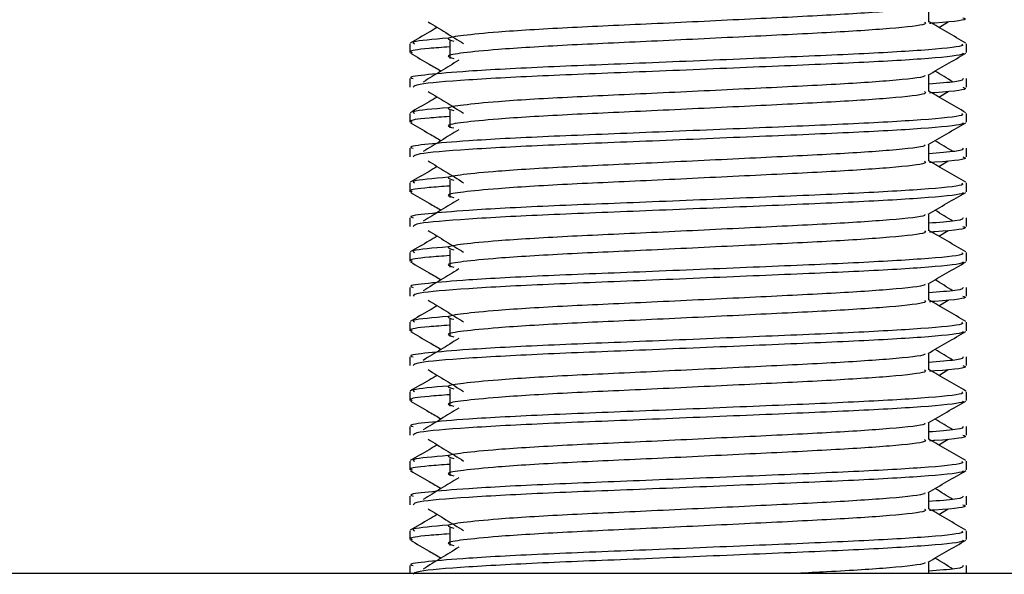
# Model space of a CAD drawing. Header units: millimetres. Extents: x 0 to 420, y 0 to 297.
# Tile 99 of 115: x 293.748 to 295.159, y 205.87 to 206.665. Entities that reach past the tile are written whole.
import ezdxf

# ---------------------------------------------------------------- set-up
doc = ezdxf.new("R2010")
doc.units = ezdxf.units.MM

msp = doc.modelspace()

# ---------------------------------------------------------------- linework, layer by layer
at = {"color": 7, "linetype": 'Continuous', "lineweight": 25}
for p, q in [((295.05125, 206.6617), (295.05125, 206.68602)), ((295.06564, 206.65389), (295.07899, 206.66207)), ((294.36458, 206.63454), (294.36458, 206.60959)), ((294.30714, 206.63041), (294.30714, 206.61797)), ((295.10525, 206.61797), (295.10525, 206.63041)), ((294.30714, 206.58054), (294.30714, 206.56811)), ((295.05125, 206.56193), (295.05125, 206.58626)), ((295.10525, 206.56811), (295.10525, 206.58054)), ((295.06564, 206.55412), (295.07899, 206.5623)), ((294.36458, 206.53477), (294.36458, 206.50983)), ((294.30714, 206.53065), (294.30714, 206.51821)), ((295.10525, 206.51821), (295.10525, 206.53065)), ((294.30714, 206.48078), (294.30714, 206.46834)), ((295.05125, 206.46217), (295.05125, 206.48649)), ((295.10525, 206.46834), (295.10525, 206.48078)), ((295.06564, 206.45436), (295.07899, 206.46254)), ((294.36458, 206.43501), (294.36458, 206.41007)), ((294.30714, 206.43088), (294.30714, 206.41844)), ((295.10525, 206.41844), (295.10525, 206.43088)), ((294.30714, 206.38102), (294.30714, 206.36858)), ((295.05125, 206.36241), (295.05125, 206.38673)), ((295.10525, 206.36858), (295.10525, 206.38102)), ((295.06564, 206.3546), (295.07899, 206.36278)), ((294.36458, 206.33525), (294.36458, 206.3103)), ((294.30714, 206.33112), (294.30714, 206.31868)), ((295.10525, 206.31868), (295.10525, 206.33112)), ((294.30714, 206.28125), (294.30714, 206.26882)), ((295.05125, 206.26264), (295.05125, 206.28697)), ((295.10525, 206.26882), (295.10525, 206.28125)), ((295.06564, 206.25483), (295.07899, 206.26301)), ((294.30714, 206.23136), (294.30714, 206.21892)), ((294.36458, 206.23548), (294.36458, 206.21054)), ((295.10525, 206.21892), (295.10525, 206.23136)), ((294.30714, 206.18149), (294.30714, 206.16905)), ((295.05125, 206.16288), (295.05125, 206.1872)), ((295.10525, 206.16905), (295.10525, 206.18149)), ((295.06564, 206.15507), (295.07899, 206.16325)), ((294.30714, 206.13159), (294.30714, 206.11915)), ((294.36458, 206.13572), (294.36458, 206.11078)), ((295.10525, 206.11915), (295.10525, 206.13159)), ((294.30714, 206.08172), (294.30714, 206.06929)), ((295.05125, 206.06312), (295.05125, 206.08744)), ((295.10525, 206.06929), (295.10525, 206.08172)), ((295.06564, 206.05531), (295.07899, 206.06349)), ((294.30714, 206.03183), (294.30714, 206.01939)), ((294.36458, 206.03595), (294.36458, 206.01101)), ((295.10525, 206.01939), (295.10525, 206.03183)), ((295.05125, 205.96335), (295.05125, 205.98768)), ((294.30714, 205.98196), (294.30714, 205.96953)), ((295.10525, 205.96953), (295.10525, 205.98196)), ((295.06564, 205.95554), (295.07899, 205.96372)), ((294.30714, 205.93207), (294.30714, 205.91963)), ((294.36458, 205.93619), (294.36458, 205.91125)), ((295.10525, 205.91963), (295.10525, 205.93207)), ((295.05125, 205.87108), (295.05125, 205.88791)), ((297.67416, 205.87108), (292.46152, 205.87108)), ((294.30714, 205.8822), (294.30714, 205.87108)), ((295.10525, 205.87108), (295.10525, 205.8822))]:
    msp.add_line(p, q, dxfattribs=at)
for points, knots in [([(295.04513, 206.68532), (295.04554, 206.68476), (295.04737, 206.68225), (295.0004, 206.67711), (294.9102, 206.67131), (294.78755, 206.6655), (294.65439, 206.65891), (294.52827, 206.65339), (294.43506, 206.64773), (294.38135, 206.64232), (294.35627, 206.63833), (294.36605, 206.63564), (294.37041, 206.63444)], [0, 0, 0, 0, 0.0351066, 0.1561349, 0.2739528, 0.3916527, 0.5126988, 0.6290926, 0.7484115, 0.8401345, 0.9287498, 1, 1, 1, 1]), ([(294.3334, 206.66207), (294.34191, 206.65686), (294.35892, 206.64644), (294.37589, 206.63603), (294.38437, 206.63082)], [0, 0, 0, 0, 0.50001135, 1, 1, 1, 1]), ([(295.04529, 206.66162), (295.04638, 206.66065), (295.04966, 206.65776), (295.00109, 206.65218), (294.91002, 206.64636), (294.7876, 206.64056), (294.65437, 206.63397), (294.52827, 206.62845), (294.43506, 206.62279), (294.38136, 206.61737), (294.35628, 206.61339), (294.36605, 206.6107), (294.3704, 206.60951)], [0, 0, 0, 0, 0.059132, 0.1771634, 0.2920638, 0.4068492, 0.5248979, 0.6384095, 0.7547738, 0.8442256, 0.9306466, 1, 1, 1, 1]), ([(295.1045, 206.6314), (295.09547, 206.63663), (295.07773, 206.64689), (295.05998, 206.65717), (295.05125, 206.66222)], [0, 0, 0, 0, 0.5083681, 1, 1, 1, 1]), ([(295.10008, 206.66787), (295.10154, 206.6674), (295.10899, 206.66502), (295.08978, 206.66204), (295.05495, 206.65981), (295.05232, 206.65964)], [0, 0, 0, 0, 0.1837303, 0.9385556, 1, 1, 1, 1]), ([(294.34675, 206.65389), (294.34282, 206.65161), (294.32987, 206.64412), (294.31692, 206.63662), (294.3079, 206.6314)], [0, 0, 0, 0, 0.3033381, 1, 1, 1, 1]), ([(294.36237, 206.63858), (294.34077, 206.63675), (294.30759, 206.63392), (294.31238, 206.63132), (294.31405, 206.63041)], [0, 0, 0, 0, 0.6510435, 1, 1, 1, 1]), ([(295.09834, 206.63041), (295.09958, 206.62945), (295.10333, 206.62657), (295.04722, 206.62101), (294.94191, 206.61519), (294.80035, 206.60938), (294.64623, 206.6028), (294.50054, 206.59728), (294.39224, 206.59162), (294.33159, 206.58619), (294.30386, 206.58293), (294.31057, 206.58099), (294.31213, 206.58054)], [0, 0, 0, 0, 0.0610772, 0.18451233, 0.30467677, 0.42472105, 0.54817425, 0.66688778, 0.78858149, 0.88212869, 0.97250981, 1, 1, 1, 1]), ([(294.36458, 206.62603), (294.35397, 206.62526), (294.32137, 206.62287), (294.30581, 206.62034), (294.30958, 206.61842), (294.31046, 206.61797)], [0, 0, 0, 0, 0.2705432, 0.83117904, 1, 1, 1, 1]), ([(294.30809, 206.61697), (294.31712, 206.61174), (294.33183, 206.60323), (294.34655, 206.59471), (294.35224, 206.59141)], [0, 0, 0, 0, 0.6131696, 1, 1, 1, 1]), ([(295.10048, 206.6169), (295.10018, 206.61628), (295.0989, 206.6137), (295.04735, 206.60853), (294.94189, 206.60272), (294.80032, 206.59691), (294.64637, 206.59032), (294.5, 206.58481), (294.38482, 206.57863), (294.3154, 206.57275), (294.31323, 206.56948), (294.31232, 206.56811)], [0, 0, 0, 0, 0.03991172, 0.16615754, 0.28905819, 0.41183595, 0.53810024, 0.65951695, 0.7839817, 0.90969264, 1, 1, 1, 1]), ([(294.37748, 206.60687), (294.36897, 206.60167), (294.35197, 206.59125), (294.335, 206.58084), (294.32651, 206.57563)], [0, 0, 0, 0, 0.49999, 1, 1, 1, 1]), ([(295.05017, 206.58563), (295.05919, 206.59086), (295.07723, 206.6013), (295.09528, 206.61174), (295.1043, 206.61697)], [0, 0, 0, 0, 0.4999356, 1, 1, 1, 1]), ([(295.08588, 206.57563), (295.0774, 206.58084), (295.06883, 206.5861), (295.06025, 206.59136), (295.06016, 206.59141)], [0, 0, 0, 0, 0.9898318, 1, 1, 1, 1]), ([(295.04513, 206.58556), (295.04554, 206.58499), (295.04737, 206.58249), (295.0004, 206.57735), (294.9102, 206.57154), (294.78755, 206.56573), (294.65439, 206.55915), (294.52827, 206.55363), (294.43506, 206.54797), (294.38135, 206.54255), (294.35627, 206.53857), (294.36605, 206.53588), (294.37041, 206.53468)], [0, 0, 0, 0, 0.0351066, 0.1561349, 0.2739528, 0.3916527, 0.5126988, 0.6290926, 0.7484115, 0.8401345, 0.9287498, 1, 1, 1, 1]), ([(295.10026, 206.58054), (295.10049, 206.57905), (295.10087, 206.57653), (295.06566, 206.57379), (295.05125, 206.57267)], [0, 0, 0, 0, 0.5906829, 1, 1, 1, 1]), ([(294.3334, 206.5623), (294.34191, 206.55709), (294.35892, 206.54668), (294.37589, 206.53626), (294.38437, 206.53106)], [0, 0, 0, 0, 0.5000113, 1, 1, 1, 1]), ([(295.04529, 206.56186), (295.04638, 206.56089), (295.04966, 206.55799), (295.00109, 206.55242), (294.91002, 206.5466), (294.7876, 206.54079), (294.65437, 206.53421), (294.52827, 206.52869), (294.43506, 206.52303), (294.38136, 206.51761), (294.35628, 206.51363), (294.36605, 206.51094), (294.3704, 206.50975)], [0, 0, 0, 0, 0.059132, 0.1771634, 0.2920638, 0.4068492, 0.5248979, 0.6384095, 0.7547738, 0.8442256, 0.9306466, 1, 1, 1, 1]), ([(295.1045, 206.53164), (295.09547, 206.53686), (295.07773, 206.54713), (295.05998, 206.5574), (295.05125, 206.56245)], [0, 0, 0, 0, 0.50836813, 1, 1, 1, 1]), ([(295.10008, 206.56811), (295.10154, 206.56764), (295.10899, 206.56525), (295.08978, 206.56228), (295.05495, 206.56004), (295.05232, 206.55988)], [0, 0, 0, 0, 0.1837303, 0.9385556, 1, 1, 1, 1]), ([(294.34675, 206.55412), (294.34282, 206.55185), (294.32987, 206.54435), (294.31692, 206.53686), (294.3079, 206.53164)], [0, 0, 0, 0, 0.3033381, 1, 1, 1, 1]), ([(294.36237, 206.53882), (294.34077, 206.53698), (294.30759, 206.53416), (294.31238, 206.53155), (294.31405, 206.53065)], [0, 0, 0, 0, 0.6510435, 1, 1, 1, 1]), ([(295.09834, 206.53065), (295.09958, 206.52969), (295.10333, 206.5268), (295.04722, 206.52124), (294.94191, 206.51542), (294.80035, 206.50962), (294.64623, 206.50303), (294.50054, 206.49751), (294.39224, 206.49185), (294.33159, 206.48643), (294.30386, 206.48317), (294.31057, 206.48123), (294.31213, 206.48078)], [0, 0, 0, 0, 0.0610772, 0.1845123, 0.3046768, 0.4247211, 0.5481742, 0.6668878, 0.7885815, 0.8821287, 0.9725098, 1, 1, 1, 1]), ([(294.36458, 206.52627), (294.35397, 206.52549), (294.32137, 206.52311), (294.30581, 206.52058), (294.30958, 206.51865), (294.31046, 206.51821)], [0, 0, 0, 0, 0.2705432, 0.831179, 1, 1, 1, 1]), ([(294.30809, 206.5172), (294.31712, 206.51198), (294.33183, 206.50347), (294.34655, 206.49495), (294.35224, 206.49165)], [0, 0, 0, 0, 0.6131696, 1, 1, 1, 1]), ([(295.10048, 206.51714), (295.10018, 206.51652), (295.0989, 206.51394), (295.04735, 206.50877), (294.94189, 206.50295), (294.80032, 206.49715), (294.64637, 206.49056), (294.5, 206.48505), (294.38482, 206.47887), (294.3154, 206.47298), (294.31323, 206.46971), (294.31232, 206.46834)], [0, 0, 0, 0, 0.0399117, 0.1661575, 0.2890582, 0.4118359, 0.5381002, 0.6595169, 0.7839817, 0.9096926, 1, 1, 1, 1]), ([(294.37748, 206.50711), (294.36897, 206.5019), (294.35197, 206.49149), (294.335, 206.48108), (294.32651, 206.47587)], [0, 0, 0, 0, 0.49999, 1, 1, 1, 1]), ([(295.05017, 206.48587), (295.05919, 206.49109), (295.07723, 206.50154), (295.09528, 206.51198), (295.1043, 206.5172)], [0, 0, 0, 0, 0.4999356, 1, 1, 1, 1]), ([(295.08588, 206.47587), (295.0774, 206.48108), (295.06883, 206.48634), (295.06025, 206.4916), (295.06016, 206.49165)], [0, 0, 0, 0, 0.9898318, 1, 1, 1, 1]), ([(295.04513, 206.48579), (295.04554, 206.48523), (295.04737, 206.48272), (295.0004, 206.47759), (294.9102, 206.47178), (294.78755, 206.46597), (294.65439, 206.45939), (294.52827, 206.45387), (294.43506, 206.4482), (294.38135, 206.44279), (294.35627, 206.4388), (294.36605, 206.43611), (294.37041, 206.43492)], [0, 0, 0, 0, 0.0351066, 0.1561349, 0.2739528, 0.3916527, 0.5126988, 0.6290926, 0.7484115, 0.8401345, 0.9287498, 1, 1, 1, 1]), ([(295.10026, 206.48078), (295.10049, 206.47929), (295.10087, 206.47677), (295.06566, 206.47403), (295.05125, 206.47291)], [0, 0, 0, 0, 0.5906829, 1, 1, 1, 1]), ([(294.3334, 206.46254), (294.34191, 206.45733), (294.35892, 206.44692), (294.37589, 206.4365), (294.38437, 206.43129)], [0, 0, 0, 0, 0.5000113, 1, 1, 1, 1]), ([(295.04529, 206.4621), (295.04638, 206.46113), (295.04966, 206.45823), (295.00109, 206.45266), (294.91002, 206.44684), (294.7876, 206.44103), (294.65437, 206.43444), (294.52827, 206.42893), (294.43506, 206.42326), (294.38136, 206.41785), (294.35628, 206.41387), (294.36605, 206.41118), (294.3704, 206.40998)], [0, 0, 0, 0, 0.059132, 0.1771634, 0.2920638, 0.4068492, 0.5248979, 0.6384095, 0.7547738, 0.8442256, 0.9306466, 1, 1, 1, 1]), ([(295.1045, 206.43188), (295.09547, 206.4371), (295.07773, 206.44737), (295.05998, 206.45764), (295.05125, 206.46269)], [0, 0, 0, 0, 0.5083681, 1, 1, 1, 1]), ([(295.10008, 206.46834), (295.10154, 206.46788), (295.10899, 206.46549), (295.08978, 206.46251), (295.05495, 206.46028), (295.05232, 206.46011)], [0, 0, 0, 0, 0.1837303, 0.9385556, 1, 1, 1, 1]), ([(294.34675, 206.45436), (294.34282, 206.45209), (294.32987, 206.44459), (294.31692, 206.4371), (294.3079, 206.43188)], [0, 0, 0, 0, 0.30333814, 1, 1, 1, 1]), ([(294.36237, 206.43906), (294.34077, 206.43722), (294.30759, 206.4344), (294.31238, 206.43179), (294.31405, 206.43088)], [0, 0, 0, 0, 0.6510435, 1, 1, 1, 1]), ([(295.09834, 206.43088), (295.09958, 206.42993), (295.10333, 206.42704), (295.04722, 206.42148), (294.94191, 206.41566), (294.80035, 206.40985), (294.64623, 206.40327), (294.50054, 206.39775), (294.39224, 206.39209), (294.33159, 206.38667), (294.30386, 206.3834), (294.31057, 206.38147), (294.31213, 206.38102)], [0, 0, 0, 0, 0.0610772, 0.1845123, 0.3046768, 0.4247211, 0.5481742, 0.6668878, 0.7885815, 0.8821287, 0.9725098, 1, 1, 1, 1]), ([(294.36458, 206.42651), (294.35397, 206.42573), (294.32137, 206.42334), (294.30581, 206.42081), (294.30958, 206.41889), (294.31046, 206.41844)], [0, 0, 0, 0, 0.2705432, 0.831179, 1, 1, 1, 1]), ([(294.30809, 206.41744), (294.31712, 206.41222), (294.33183, 206.4037), (294.34655, 206.39518), (294.35224, 206.39189)], [0, 0, 0, 0, 0.6131696, 1, 1, 1, 1]), ([(295.10048, 206.41737), (295.10018, 206.41675), (295.0989, 206.41418), (295.04735, 206.40901), (294.94189, 206.40319), (294.80032, 206.39738), (294.64637, 206.3908), (294.5, 206.38528), (294.38482, 206.37911), (294.3154, 206.37322), (294.31323, 206.36995), (294.31232, 206.36858)], [0, 0, 0, 0, 0.0399117, 0.1661575, 0.2890582, 0.4118359, 0.5381002, 0.6595169, 0.7839817, 0.9096926, 1, 1, 1, 1]), ([(294.37748, 206.40735), (294.36897, 206.40214), (294.35197, 206.39173), (294.335, 206.38131), (294.32651, 206.37611)], [0, 0, 0, 0, 0.49998997, 1, 1, 1, 1]), ([(295.05017, 206.38611), (295.05919, 206.39133), (295.07723, 206.40178), (295.09528, 206.41222), (295.1043, 206.41744)], [0, 0, 0, 0, 0.4999356, 1, 1, 1, 1]), ([(295.08588, 206.37611), (295.0774, 206.38131), (295.06883, 206.38657), (295.06025, 206.39183), (295.06016, 206.39189)], [0, 0, 0, 0, 0.9898318, 1, 1, 1, 1]), ([(295.04513, 206.38603), (295.04554, 206.38546), (295.04737, 206.38296), (295.0004, 206.37782), (294.9102, 206.37202), (294.78755, 206.36621), (294.65439, 206.35962), (294.52827, 206.3541), (294.43506, 206.34844), (294.38135, 206.34303), (294.35627, 206.33904), (294.36605, 206.33635), (294.37041, 206.33515)], [0, 0, 0, 0, 0.0351066, 0.1561349, 0.2739528, 0.3916527, 0.5126988, 0.6290926, 0.7484115, 0.8401345, 0.9287498, 1, 1, 1, 1]), ([(295.10026, 206.38102), (295.10049, 206.37953), (295.10087, 206.37701), (295.06566, 206.37426), (295.05125, 206.37314)], [0, 0, 0, 0, 0.5906829, 1, 1, 1, 1]), ([(295.10008, 206.36858), (295.10154, 206.36811), (295.10899, 206.36573), (295.08978, 206.36275), (295.05495, 206.36052), (295.05232, 206.36035)], [0, 0, 0, 0, 0.1837303, 0.9385556, 1, 1, 1, 1]), ([(294.34675, 206.3546), (294.34282, 206.35232), (294.32987, 206.34483), (294.31692, 206.33733), (294.3079, 206.33211)], [0, 0, 0, 0, 0.30333814, 1, 1, 1, 1]), ([(294.3334, 206.36278), (294.34191, 206.35757), (294.35892, 206.34715), (294.37589, 206.33674), (294.38437, 206.33153)], [0, 0, 0, 0, 0.50001135, 1, 1, 1, 1]), ([(295.04529, 206.36233), (295.04638, 206.36136), (295.04966, 206.35847), (295.00109, 206.35289), (294.91002, 206.34707), (294.7876, 206.34127), (294.65437, 206.33468), (294.52827, 206.32916), (294.43506, 206.3235), (294.38136, 206.31808), (294.35628, 206.3141), (294.36605, 206.31141), (294.3704, 206.31022)], [0, 0, 0, 0, 0.059132, 0.1771634, 0.2920638, 0.4068492, 0.5248979, 0.6384095, 0.7547738, 0.8442256, 0.9306466, 1, 1, 1, 1]), ([(295.1045, 206.33211), (295.09547, 206.33733), (295.07773, 206.3476), (295.05998, 206.35788), (295.05125, 206.36293)], [0, 0, 0, 0, 0.5083681, 1, 1, 1, 1]), ([(294.36237, 206.33929), (294.34077, 206.33746), (294.30759, 206.33463), (294.31238, 206.33203), (294.31405, 206.33112)], [0, 0, 0, 0, 0.6510435, 1, 1, 1, 1]), ([(295.09834, 206.33112), (295.09958, 206.33016), (295.10333, 206.32728), (295.04722, 206.32172), (294.94191, 206.3159), (294.80035, 206.31009), (294.64623, 206.3035), (294.50054, 206.29799), (294.39224, 206.29233), (294.33159, 206.2869), (294.30386, 206.28364), (294.31057, 206.2817), (294.31213, 206.28125)], [0, 0, 0, 0, 0.0610772, 0.1845123, 0.3046768, 0.4247211, 0.5481742, 0.6668878, 0.7885815, 0.8821287, 0.9725098, 1, 1, 1, 1]), ([(294.36458, 206.32674), (294.35397, 206.32597), (294.32137, 206.32358), (294.30581, 206.32105), (294.30958, 206.31913), (294.31046, 206.31868)], [0, 0, 0, 0, 0.2705432, 0.831179, 1, 1, 1, 1]), ([(294.30809, 206.31768), (294.31712, 206.31245), (294.33183, 206.30394), (294.34655, 206.29542), (294.35224, 206.29212)], [0, 0, 0, 0, 0.6131696, 1, 1, 1, 1]), ([(295.10048, 206.31761), (295.10018, 206.31699), (295.0989, 206.31441), (295.04735, 206.30924), (294.94189, 206.30343), (294.80032, 206.29762), (294.64637, 206.29103), (294.5, 206.28552), (294.38482, 206.27934), (294.3154, 206.27346), (294.31323, 206.27019), (294.31232, 206.26882)], [0, 0, 0, 0, 0.0399117, 0.1661575, 0.2890582, 0.4118359, 0.5381002, 0.6595169, 0.7839817, 0.9096926, 1, 1, 1, 1]), ([(294.37748, 206.30758), (294.36897, 206.30238), (294.35197, 206.29196), (294.335, 206.28155), (294.32651, 206.27634)], [0, 0, 0, 0, 0.49999, 1, 1, 1, 1]), ([(295.05017, 206.28634), (295.05919, 206.29157), (295.07723, 206.30201), (295.09528, 206.31245), (295.1043, 206.31768)], [0, 0, 0, 0, 0.4999356, 1, 1, 1, 1]), ([(295.04513, 206.28627), (295.04554, 206.2857), (295.04737, 206.2832), (295.0004, 206.27806), (294.9102, 206.27225), (294.78755, 206.26644), (294.65439, 206.25986), (294.52827, 206.25434), (294.43506, 206.24868), (294.38135, 206.24326), (294.35627, 206.23928), (294.36605, 206.23659), (294.37041, 206.23539)], [0, 0, 0, 0, 0.0351066, 0.1561349, 0.2739528, 0.3916527, 0.5126988, 0.6290926, 0.7484115, 0.8401345, 0.9287498, 1, 1, 1, 1]), ([(295.10026, 206.28125), (295.10049, 206.27976), (295.10087, 206.27724), (295.06566, 206.2745), (295.05125, 206.27338)], [0, 0, 0, 0, 0.5906829, 1, 1, 1, 1]), ([(295.08588, 206.27634), (295.0774, 206.28155), (295.06883, 206.28681), (295.06025, 206.29207), (295.06016, 206.29212)], [0, 0, 0, 0, 0.9898318, 1, 1, 1, 1]), ([(295.10008, 206.26882), (295.10154, 206.26835), (295.10899, 206.26596), (295.08978, 206.26299), (295.05495, 206.26075), (295.05232, 206.26059)], [0, 0, 0, 0, 0.1837303, 0.9385556, 1, 1, 1, 1]), ([(294.34675, 206.25483), (294.34282, 206.25256), (294.32987, 206.24506), (294.31692, 206.23757), (294.3079, 206.23235)], [0, 0, 0, 0, 0.3033381, 1, 1, 1, 1]), ([(294.3334, 206.26301), (294.34191, 206.2578), (294.35892, 206.24739), (294.37589, 206.23697), (294.38437, 206.23177)], [0, 0, 0, 0, 0.5000113, 1, 1, 1, 1]), ([(295.04529, 206.26257), (295.04638, 206.2616), (295.04966, 206.2587), (295.00109, 206.25313), (294.91002, 206.24731), (294.7876, 206.2415), (294.65437, 206.23492), (294.52827, 206.2294), (294.43506, 206.22374), (294.38136, 206.21832), (294.35628, 206.21434), (294.36605, 206.21165), (294.3704, 206.21045)], [0, 0, 0, 0, 0.059132, 0.1771634, 0.2920638, 0.4068492, 0.5248979, 0.6384095, 0.7547738, 0.8442256, 0.9306466, 1, 1, 1, 1]), ([(295.1045, 206.23235), (295.09547, 206.23757), (295.07773, 206.24784), (295.05998, 206.25811), (295.05125, 206.26316)], [0, 0, 0, 0, 0.5083681, 1, 1, 1, 1]), ([(294.36237, 206.23953), (294.34077, 206.23769), (294.30759, 206.23487), (294.31238, 206.23226), (294.31405, 206.23136)], [0, 0, 0, 0, 0.6510435, 1, 1, 1, 1]), ([(295.09834, 206.23136), (295.09958, 206.2304), (295.10333, 206.22751), (295.04722, 206.22195), (294.94191, 206.21613), (294.80035, 206.21033), (294.64623, 206.20374), (294.50054, 206.19822), (294.39224, 206.19256), (294.33159, 206.18714), (294.30386, 206.18388), (294.31057, 206.18194), (294.31213, 206.18149)], [0, 0, 0, 0, 0.0610772, 0.1845123, 0.3046768, 0.4247211, 0.5481742, 0.6668878, 0.7885815, 0.8821287, 0.9725098, 1, 1, 1, 1]), ([(294.36458, 206.22698), (294.35397, 206.2262), (294.32137, 206.22382), (294.30581, 206.22129), (294.30958, 206.21936), (294.31046, 206.21892)], [0, 0, 0, 0, 0.2705432, 0.831179, 1, 1, 1, 1]), ([(294.30809, 206.21791), (294.31712, 206.21269), (294.33183, 206.20418), (294.34655, 206.19566), (294.35224, 206.19236)], [0, 0, 0, 0, 0.6131696, 1, 1, 1, 1]), ([(295.10048, 206.21785), (295.10018, 206.21723), (295.0989, 206.21465), (295.04735, 206.20948), (294.94189, 206.20366), (294.80032, 206.19786), (294.64637, 206.19127), (294.5, 206.18576), (294.38482, 206.17958), (294.3154, 206.17369), (294.31323, 206.17042), (294.31232, 206.16905)], [0, 0, 0, 0, 0.0399117, 0.1661575, 0.2890582, 0.4118359, 0.5381002, 0.6595169, 0.7839817, 0.9096926, 1, 1, 1, 1]), ([(295.05017, 206.18658), (295.05919, 206.1918), (295.07723, 206.20225), (295.09528, 206.21269), (295.1043, 206.21791)], [0, 0, 0, 0, 0.4999356, 1, 1, 1, 1]), ([(294.37748, 206.20782), (294.36897, 206.20261), (294.35197, 206.1922), (294.335, 206.18179), (294.32651, 206.17658)], [0, 0, 0, 0, 0.49999, 1, 1, 1, 1]), ([(295.04513, 206.1865), (295.04554, 206.18594), (295.04737, 206.18343), (295.0004, 206.1783), (294.9102, 206.17249), (294.78755, 206.16668), (294.65439, 206.1601), (294.52827, 206.15458), (294.43506, 206.14891), (294.38135, 206.1435), (294.35627, 206.13951), (294.36605, 206.13682), (294.37041, 206.13563)], [0, 0, 0, 0, 0.0351066, 0.1561349, 0.2739528, 0.3916527, 0.5126988, 0.6290926, 0.7484115, 0.8401345, 0.9287498, 1, 1, 1, 1]), ([(295.10026, 206.18149), (295.10049, 206.18), (295.10087, 206.17748), (295.06566, 206.17474), (295.05125, 206.17362)], [0, 0, 0, 0, 0.5906829, 1, 1, 1, 1]), ([(295.08588, 206.17658), (295.0774, 206.18179), (295.06883, 206.18705), (295.06025, 206.19231), (295.06016, 206.19236)], [0, 0, 0, 0, 0.9898318, 1, 1, 1, 1]), ([(295.10008, 206.16905), (295.10154, 206.16859), (295.10899, 206.1662), (295.08978, 206.16322), (295.05495, 206.16099), (295.05232, 206.16082)], [0, 0, 0, 0, 0.1837303, 0.9385556, 1, 1, 1, 1]), ([(294.34675, 206.15507), (294.34282, 206.1528), (294.32987, 206.1453), (294.31692, 206.13781), (294.3079, 206.13259)], [0, 0, 0, 0, 0.3033381, 1, 1, 1, 1]), ([(294.3334, 206.16325), (294.34191, 206.15804), (294.35892, 206.14763), (294.37589, 206.13721), (294.38437, 206.132)], [0, 0, 0, 0, 0.5000113, 1, 1, 1, 1]), ([(295.04529, 206.16281), (295.04638, 206.16184), (295.04966, 206.15894), (295.00109, 206.15337), (294.91002, 206.14754), (294.7876, 206.14174), (294.65437, 206.13515), (294.52827, 206.12964), (294.43506, 206.12397), (294.38136, 206.11856), (294.35628, 206.11458), (294.36605, 206.11189), (294.3704, 206.11069)], [0, 0, 0, 0, 0.059132, 0.1771634, 0.2920638, 0.4068492, 0.5248979, 0.6384095, 0.7547738, 0.8442256, 0.9306466, 1, 1, 1, 1]), ([(295.1045, 206.13259), (295.09547, 206.13781), (295.07773, 206.14808), (295.05998, 206.15835), (295.05125, 206.1634)], [0, 0, 0, 0, 0.50836813, 1, 1, 1, 1]), ([(294.36237, 206.13977), (294.34077, 206.13793), (294.30759, 206.1351), (294.31238, 206.1325), (294.31405, 206.13159)], [0, 0, 0, 0, 0.6510435, 1, 1, 1, 1]), ([(295.09834, 206.13159), (295.09958, 206.13064), (295.10333, 206.12775), (295.04722, 206.12219), (294.94191, 206.11637), (294.80035, 206.11056), (294.64623, 206.10398), (294.50054, 206.09846), (294.39224, 206.0928), (294.33159, 206.08738), (294.30386, 206.08411), (294.31057, 206.08218), (294.31213, 206.08172)], [0, 0, 0, 0, 0.0610772, 0.1845123, 0.3046768, 0.4247211, 0.5481742, 0.6668878, 0.7885815, 0.8821287, 0.9725098, 1, 1, 1, 1]), ([(294.36458, 206.12721), (294.35397, 206.12644), (294.32137, 206.12405), (294.30581, 206.12152), (294.30958, 206.1196), (294.31046, 206.11915)], [0, 0, 0, 0, 0.2705432, 0.831179, 1, 1, 1, 1]), ([(294.30809, 206.11815), (294.31712, 206.11293), (294.33183, 206.10441), (294.34655, 206.09589), (294.35224, 206.0926)], [0, 0, 0, 0, 0.6131696, 1, 1, 1, 1]), ([(295.10048, 206.11808), (295.10018, 206.11746), (295.0989, 206.11489), (295.04735, 206.10972), (294.94189, 206.1039), (294.80032, 206.09809), (294.64637, 206.09151), (294.5, 206.08599), (294.38482, 206.07982), (294.3154, 206.07393), (294.31323, 206.07066), (294.31232, 206.06929)], [0, 0, 0, 0, 0.0399117, 0.1661575, 0.2890582, 0.4118359, 0.5381002, 0.6595169, 0.7839817, 0.9096926, 1, 1, 1, 1]), ([(295.05017, 206.08682), (295.05919, 206.09204), (295.07723, 206.10249), (295.09528, 206.11293), (295.1043, 206.11815)], [0, 0, 0, 0, 0.49993563, 1, 1, 1, 1]), ([(294.37748, 206.10806), (294.36897, 206.10285), (294.35197, 206.09244), (294.335, 206.08202), (294.32651, 206.07682)], [0, 0, 0, 0, 0.49999, 1, 1, 1, 1]), ([(295.04513, 206.08674), (295.04554, 206.08617), (295.04737, 206.08367), (295.0004, 206.07853), (294.9102, 206.07272), (294.78755, 206.06692), (294.65439, 206.06033), (294.52827, 206.05481), (294.43506, 206.04915), (294.38135, 206.04374), (294.35627, 206.03975), (294.36605, 206.03706), (294.37041, 206.03586)], [0, 0, 0, 0, 0.0351066, 0.1561349, 0.2739528, 0.3916527, 0.5126988, 0.6290926, 0.7484115, 0.8401345, 0.9287498, 1, 1, 1, 1]), ([(295.10026, 206.08172), (295.10049, 206.08024), (295.10087, 206.07772), (295.06566, 206.07497), (295.05125, 206.07385)], [0, 0, 0, 0, 0.5906829, 1, 1, 1, 1]), ([(295.08588, 206.07682), (295.0774, 206.08202), (295.06883, 206.08728), (295.06025, 206.09254), (295.06016, 206.0926)], [0, 0, 0, 0, 0.9898318, 1, 1, 1, 1]), ([(295.10008, 206.06929), (295.10154, 206.06882), (295.10899, 206.06644), (295.08978, 206.06346), (295.05495, 206.06123), (295.05232, 206.06106)], [0, 0, 0, 0, 0.1837303, 0.9385556, 1, 1, 1, 1]), ([(294.34675, 206.05531), (294.34282, 206.05303), (294.32987, 206.04554), (294.31692, 206.03804), (294.3079, 206.03282)], [0, 0, 0, 0, 0.3033381, 1, 1, 1, 1]), ([(294.3334, 206.06349), (294.34191, 206.05828), (294.35892, 206.04786), (294.37589, 206.03745), (294.38437, 206.03224)], [0, 0, 0, 0, 0.5000113, 1, 1, 1, 1]), ([(295.04529, 206.06304), (295.04638, 206.06207), (295.04966, 206.05918), (295.00109, 206.0536), (294.91002, 206.04778), (294.7876, 206.04198), (294.65437, 206.03539), (294.52827, 206.02987), (294.43506, 206.02421), (294.38136, 206.01879), (294.35628, 206.01481), (294.36605, 206.01212), (294.3704, 206.01093)], [0, 0, 0, 0, 0.059132, 0.1771634, 0.2920638, 0.4068492, 0.5248979, 0.6384095, 0.7547738, 0.8442256, 0.9306466, 1, 1, 1, 1]), ([(295.1045, 206.03282), (295.09547, 206.03804), (295.07773, 206.04831), (295.05998, 206.05859), (295.05125, 206.06364)], [0, 0, 0, 0, 0.5083681, 1, 1, 1, 1]), ([(294.36237, 206.04), (294.34077, 206.03817), (294.30759, 206.03534), (294.31238, 206.03274), (294.31405, 206.03183)], [0, 0, 0, 0, 0.6510435, 1, 1, 1, 1]), ([(295.09834, 206.03183), (295.09958, 206.03087), (295.10333, 206.02799), (295.04722, 206.02243), (294.94191, 206.01661), (294.80035, 206.0108), (294.64623, 206.00421), (294.50054, 205.9987), (294.39224, 205.99304), (294.33159, 205.98761), (294.30386, 205.98435), (294.31057, 205.98241), (294.31213, 205.98196)], [0, 0, 0, 0, 0.0610772, 0.1845123, 0.3046768, 0.4247211, 0.5481742, 0.6668878, 0.7885815, 0.8821287, 0.9725098, 1, 1, 1, 1]), ([(294.36458, 206.02745), (294.35397, 206.02668), (294.32137, 206.02429), (294.30581, 206.02176), (294.30958, 206.01983), (294.31046, 206.01939)], [0, 0, 0, 0, 0.2705432, 0.831179, 1, 1, 1, 1]), ([(294.30809, 206.01839), (294.31712, 206.01316), (294.33183, 206.00465), (294.34655, 205.99613), (294.35224, 205.99283)], [0, 0, 0, 0, 0.6131696, 1, 1, 1, 1]), ([(295.10048, 206.01832), (295.10018, 206.0177), (295.0989, 206.01512), (295.04735, 206.00995), (294.94189, 206.00414), (294.80032, 205.99833), (294.64637, 205.99174), (294.5, 205.98623), (294.38482, 205.98005), (294.3154, 205.97417), (294.31323, 205.97089), (294.31232, 205.96953)], [0, 0, 0, 0, 0.0399117, 0.1661575, 0.2890582, 0.4118359, 0.5381002, 0.6595169, 0.7839817, 0.9096926, 1, 1, 1, 1]), ([(295.05017, 205.98705), (295.05919, 205.99228), (295.07723, 206.00272), (295.09528, 206.01316), (295.1043, 206.01839)], [0, 0, 0, 0, 0.49993563, 1, 1, 1, 1]), ([(294.37748, 206.00829), (294.36897, 206.00309), (294.35197, 205.99267), (294.335, 205.98226), (294.32651, 205.97705)], [0, 0, 0, 0, 0.49999, 1, 1, 1, 1]), ([(295.04513, 205.98697), (295.04554, 205.98641), (295.04737, 205.98391), (295.0004, 205.97877), (294.9102, 205.97296), (294.78755, 205.96715), (294.65439, 205.96057), (294.52827, 205.95505), (294.43506, 205.94939), (294.38135, 205.94397), (294.35627, 205.93999), (294.36605, 205.9373), (294.37041, 205.9361)], [0, 0, 0, 0, 0.0351066, 0.1561349, 0.2739528, 0.3916527, 0.5126988, 0.6290926, 0.7484115, 0.8401345, 0.9287498, 1, 1, 1, 1]), ([(295.08588, 205.97705), (295.0774, 205.98226), (295.06883, 205.98752), (295.06025, 205.99278), (295.06016, 205.99283)], [0, 0, 0, 0, 0.9898318, 1, 1, 1, 1]), ([(295.10026, 205.98196), (295.10049, 205.98047), (295.10087, 205.97795), (295.06566, 205.97521), (295.05125, 205.97409)], [0, 0, 0, 0, 0.5906829, 1, 1, 1, 1]), ([(295.10008, 205.96953), (295.10154, 205.96906), (295.10899, 205.96667), (295.08978, 205.9637), (295.05495, 205.96146), (295.05232, 205.9613)], [0, 0, 0, 0, 0.1837303, 0.9385556, 1, 1, 1, 1]), ([(294.34675, 205.95554), (294.34282, 205.95327), (294.32987, 205.94577), (294.31692, 205.93828), (294.3079, 205.93306)], [0, 0, 0, 0, 0.30333814, 1, 1, 1, 1]), ([(294.3334, 205.96372), (294.34191, 205.95851), (294.35892, 205.9481), (294.37589, 205.93768), (294.38437, 205.93248)], [0, 0, 0, 0, 0.5000113, 1, 1, 1, 1]), ([(295.04529, 205.96328), (295.04638, 205.96231), (295.04966, 205.95941), (295.00109, 205.95384), (294.91002, 205.94802), (294.7876, 205.94221), (294.65437, 205.93563), (294.52827, 205.93011), (294.43506, 205.92445), (294.38136, 205.91903), (294.35628, 205.91505), (294.36605, 205.91236), (294.3704, 205.91116)], [0, 0, 0, 0, 0.059132, 0.1771634, 0.2920638, 0.4068492, 0.5248979, 0.6384095, 0.7547738, 0.8442256, 0.9306466, 1, 1, 1, 1]), ([(295.1045, 205.93306), (295.09547, 205.93828), (295.07773, 205.94855), (295.05998, 205.95882), (295.05125, 205.96387)], [0, 0, 0, 0, 0.5083681, 1, 1, 1, 1]), ([(294.36237, 205.94024), (294.34077, 205.9384), (294.30759, 205.93558), (294.31238, 205.93297), (294.31405, 205.93207)], [0, 0, 0, 0, 0.6510435, 1, 1, 1, 1]), ([(295.09834, 205.93207), (295.09958, 205.93111), (295.10333, 205.92822), (295.04722, 205.92266), (294.94191, 205.91684), (294.80035, 205.91104), (294.64623, 205.90445), (294.50054, 205.89893), (294.39224, 205.89327), (294.33159, 205.88785), (294.30386, 205.88459), (294.31057, 205.88265), (294.31213, 205.8822)], [0, 0, 0, 0, 0.0610772, 0.1845123, 0.3046768, 0.4247211, 0.5481742, 0.6668878, 0.7885815, 0.8821287, 0.9725098, 1, 1, 1, 1]), ([(294.36458, 205.92769), (294.35397, 205.92691), (294.32137, 205.92453), (294.30581, 205.922), (294.30958, 205.92007), (294.31046, 205.91963)], [0, 0, 0, 0, 0.2705432, 0.831179, 1, 1, 1, 1]), ([(294.30809, 205.91862), (294.31712, 205.9134), (294.33183, 205.90488), (294.34655, 205.89637), (294.35224, 205.89307)], [0, 0, 0, 0, 0.6131696, 1, 1, 1, 1]), ([(295.10048, 205.91855), (295.10018, 205.91794), (295.0989, 205.91536), (295.04735, 205.91019), (294.94189, 205.90437), (294.80032, 205.89857), (294.64637, 205.89198), (294.5, 205.88647), (294.38482, 205.88029), (294.3154, 205.8744), (294.31323, 205.87113), (294.31232, 205.86976)], [0, 0, 0, 0, 0.0399117, 0.1661575, 0.2890582, 0.4118359, 0.5381002, 0.6595169, 0.7839817, 0.9096926, 1, 1, 1, 1]), ([(295.05017, 205.88729), (295.05919, 205.89251), (295.07723, 205.90296), (295.09528, 205.9134), (295.1043, 205.91862)], [0, 0, 0, 0, 0.4999356, 1, 1, 1, 1]), ([(294.37748, 205.90853), (294.36897, 205.90332), (294.35197, 205.89291), (294.335, 205.8825), (294.32651, 205.87729)], [0, 0, 0, 0, 0.49999, 1, 1, 1, 1]), ([(295.04513, 205.88721), (295.04555, 205.88665), (295.04743, 205.88414), (294.99939, 205.87899), (294.93182, 205.87446), (294.87686, 205.87179), (294.86231, 205.87108)], [0, 0, 0, 0, 0.1109658, 0.4935152, 0.8659168, 1, 1, 1, 1]), ([(295.08588, 205.87729), (295.0774, 205.8825), (295.06883, 205.88776), (295.06025, 205.89302), (295.06016, 205.89307)], [0, 0, 0, 0, 0.98983176, 1, 1, 1, 1]), ([(295.10026, 205.8822), (295.10049, 205.88071), (295.10087, 205.87819), (295.06566, 205.87545), (295.05125, 205.87433)], [0, 0, 0, 0, 0.5906829, 1, 1, 1, 1])]:
    msp.add_open_spline(points, degree=3, knots=knots, dxfattribs=at)

doc.saveas('drawing.dxf')
